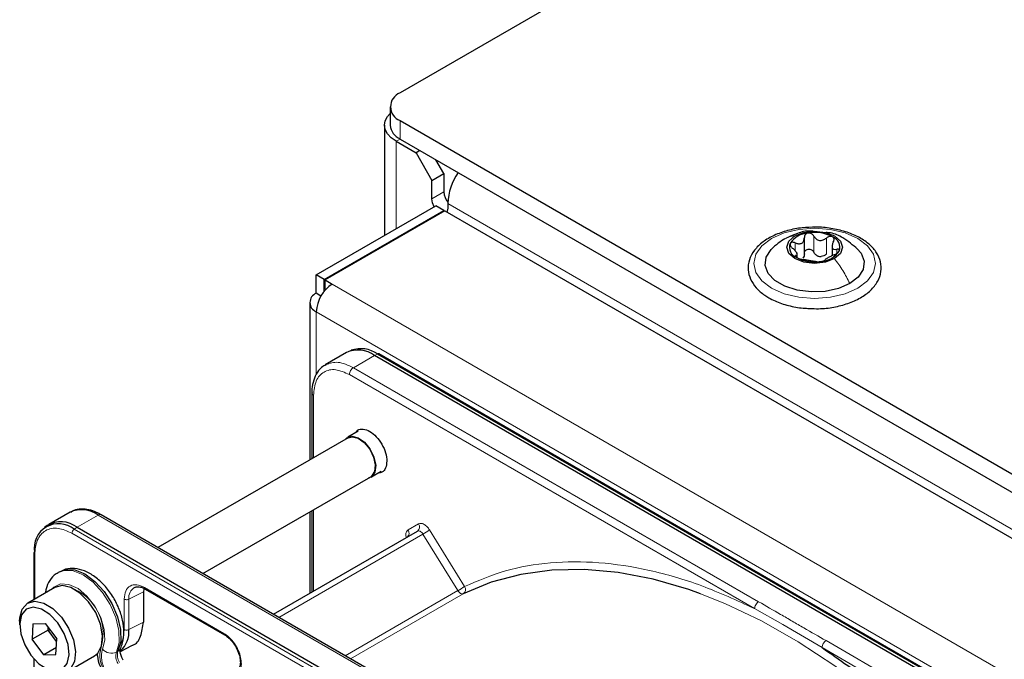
# Paper-space layout 'Blatt4' of a CAD drawing. Header units: millimetres. Extents: x 5 to 418, y 2 to 292.
# Tile 58 of 111: x 84 to 99, y 243 to 253. Entities that reach past the tile are written whole.
import ezdxf

# ---------------------------------------------------------------- set-up
doc = ezdxf.new("R2010")
doc.units = ezdxf.units.MM

psp = doc.layouts.new('Blatt4')

# ---------------------------------------------------------------- linework, layer by layer
at = {"color": 7, "linetype": 'Continuous', "lineweight": 25}
for p, q in [((109.236, 262.797), (90.097, 251.748)), ((89.95, 251.544), (89.95, 251.272)), ((90.097, 251.34), (147.844, 218.003)), ((89.867, 251.272), (89.867, 249.642)), ((90.097, 251.068), (147.844, 217.731)), ((90.038, 251.034), (90.333, 250.863)), ((90.392, 250.897), (90.333, 250.863)), ((90.333, 250.863), (90.568, 250.455)), ((90.745, 250.557), (90.627, 250.761)), ((90.568, 250.455), (90.745, 250.557)), ((90.568, 250.183), (90.568, 250.455)), ((90.745, 250.557), (90.745, 250.285)), ((88.859, 249.06), (90.627, 250.081)), ((90.745, 250.013), (90.627, 250.081)), ((90.804, 250.115), (90.804, 250.047)), ((88.977, 248.992), (90.745, 250.013)), ((90.757, 250.006), (88.989, 248.986)), ((90.745, 249.999), (90.745, 250.013)), ((90.757, 250.006), (147.066, 217.499)), ((96.073, 249.347), (96.073, 249.61)), ((96.482, 249.506), (96.482, 249.343)), ((95.969, 249.318), (95.969, 249.386)), ((88.977, 248.992), (88.859, 249.06)), ((88.859, 248.788), (88.859, 249.06)), ((88.977, 248.82), (88.977, 248.992)), ((88.989, 248.986), (89.095, 248.924)), ((88.989, 248.849), (88.989, 248.986)), ((88.928, 248.748), (88.859, 248.788)), ((88.989, 248.849), (88.998, 248.844)), ((88.762, 248.652), (88.762, 246.327)), ((89.304, 247.912), (88.991, 247.731)), ((89.377, 247.945), (89.331, 247.925)), ((102.696, 240.38), (89.721, 247.87)), ((102.761, 240.401), (89.786, 247.892)), ((88.794, 247.315), (88.794, 246.346)), ((89.478, 246.75), (89.325, 246.662)), ((89.329, 246.655), (86.518, 245.032)), ((89.667, 246.07), (89.82, 246.159)), ((87.184, 244.647), (89.663, 246.077)), ((85.22, 245.554), (84.906, 245.373)), ((89.867, 243.098), (85.678, 245.517)), ((88.762, 245.557), (88.762, 244.355)), ((88.794, 245.576), (88.794, 244.374)), ((84.881, 245.356), (84.841, 245.327)), ((85.323, 245.331), (98.298, 237.841)), ((88.226, 244.046), (90.354, 245.275)), ((84.682, 244.946), (84.682, 244.261)), ((85.067, 244.675), (85.043, 244.662)), ((84.997, 244.442), (84.596, 244.211)), ((85.101, 244.47), (84.997, 244.442)), ((86.31, 244.419), (86.303, 244.379)), ((86.303, 244.379), (86.303, 243.93)), ((86.33, 244.419), (87.504, 243.741)), ((84.475, 243.944), (84.475, 243.89)), ((84.669, 243.906), (84.851, 243.908)), ((84.851, 243.908), (85.023, 243.681)), ((84.669, 243.906), (84.659, 243.677)), ((84.895, 243.813), (84.659, 243.677)), ((84.895, 243.813), (84.896, 243.848)), ((84.895, 243.813), (84.919, 243.818)), ((85.021, 243.645), (84.895, 243.813)), ((84.83, 243.449), (84.659, 243.677)), ((85.012, 243.452), (85.023, 243.681)), ((85.017, 243.557), (84.83, 243.449)), ((85.963, 243.498), (86.135, 243.583)), ((84.682, 243.39), (84.682, 237.895)), ((84.83, 243.449), (85.012, 243.452)), ((85.18, 243.201), (85.58, 243.432))]:
    psp.add_line(p, q, dxfattribs=at)
at = {"color": 7, "linetype": 'Continuous', "lineweight": 18}
for p, q in [((90.097, 251.34), (90.097, 251.068)), ((90.097, 251.068), (90.038, 251.034)), ((90.038, 249.741), (90.038, 251.034)), ((90.745, 250.285), (90.568, 250.183)), ((147.019, 217.663), (90.804, 250.115)), ((96.214, 249.395), (96.214, 249.633)), ((96.398, 249.367), (96.398, 249.605)), ((95.938, 249.417), (95.938, 249.534)), ((96.551, 249.377), (96.551, 249.439)), ((95.949, 249.323), (95.949, 249.346)), ((89.095, 248.924), (145.192, 216.54)), ((88.859, 248.516), (144.957, 216.132)), ((88.859, 248.516), (88.859, 247.595)), ((89.407, 247.689), (89.721, 247.87)), ((89.721, 247.87), (89.764, 247.891)), ((89.764, 247.891), (102.74, 240.4)), ((95.338, 244.13), (89.349, 247.587)), ((95.397, 244.232), (89.407, 247.689)), ((88.818, 247.281), (88.818, 246.36)), ((85.323, 245.331), (85.636, 245.512)), ((85.636, 245.512), (89.825, 243.094)), ((88.818, 245.59), (88.818, 244.388)), ((90.217, 245.292), (90.372, 245.381)), ((98.223, 237.752), (85.247, 245.243)), ((85.28, 245.302), (85.323, 245.331)), ((98.255, 237.812), (85.28, 245.302)), ((88.305, 244), (90.436, 245.23)), ((90.952, 244.395), (90.436, 245.23)), ((90.534, 245.292), (91.051, 244.456)), ((84.697, 244.925), (84.697, 244.269)), ((86.303, 244.379), (86.09, 244.269)), ((86.32, 244.442), (87.494, 243.764)), ((90.952, 244.395), (89.287, 243.433)), ((91.032, 244.349), (89.366, 243.388)), ((86.021, 243.821), (86.021, 244.27)), ((86.09, 243.82), (86.09, 244.269)), ((95.338, 244.13), (95.757, 243.897)), ((86.303, 243.93), (86.09, 243.82)), ((95.757, 243.897), (96.335, 243.554)), ((102.383, 240.199), (96.393, 243.656)), ((85.927, 243.499), (85.904, 243.486)), ((102.324, 240.097), (96.335, 243.554))]:
    psp.add_line(p, q, dxfattribs=at)
at = {"color": 7, "linetype": 'Continuous', "lineweight": 25, "flags": 128}
for points in [[(90.038, 251.034), (89.965, 251.085), (89.912, 251.143), (89.878, 251.206), (89.867, 251.272), (89.878, 251.337), (89.912, 251.401), (89.95, 251.445)], [(90.603, 250.067), (90.577, 250.126), (90.568, 250.183)], [(90.804, 250.047), (90.795, 250), (90.788, 249.988)], [(96.517, 249.3), (96.383, 249.249), (96.225, 249.231), (96.067, 249.249), (95.933, 249.3), (95.844, 249.378), (95.813, 249.469), (95.844, 249.56), (95.933, 249.637)], [(95.933, 249.637), (96.067, 249.689), (96.225, 249.707), (96.383, 249.689), (96.517, 249.637), (96.606, 249.56), (96.638, 249.469), (96.606, 249.378), (96.517, 249.3)], [(96.744, 248.931), (96.577, 248.859), (96.381, 248.817), (96.173, 248.808), (95.969, 248.834), (95.786, 248.892), (95.638, 248.977), (95.538, 249.083), (95.494, 249.2), (95.509, 249.321), (95.582, 249.434), (95.586, 249.439)], [(96.855, 249.447), (96.912, 249.379), (96.957, 249.261), (96.942, 249.141), (96.869, 249.028), (96.744, 248.931)], [(89.292, 246.633), (89.312, 246.653), (89.386, 246.678), (89.477, 246.655), (89.57, 246.588), (89.653, 246.488), (89.711, 246.369), (89.737, 246.249), (89.726, 246.147), (89.68, 246.079), (89.625, 246.056)], [(89.329, 246.655), (89.389, 246.67), (89.477, 246.648), (89.569, 246.583), (89.649, 246.485), (89.706, 246.369), (89.731, 246.252), (89.72, 246.153), (89.675, 246.086), (89.663, 246.077)], [(85.067, 244.675), (85.152, 244.706), (85.288, 244.701), (85.437, 244.641), (85.586, 244.532), (85.724, 244.382), (85.838, 244.203), (85.921, 244.01), (85.966, 243.819), (85.968, 243.644), (85.927, 243.499)], [(94.538, 244.348), (94.364, 244.41), (93.837, 244.563), (93.323, 244.662), (92.824, 244.708), (92.342, 244.699), (91.881, 244.636), (91.443, 244.519), (91.032, 244.349)], [(85.58, 243.432), (85.628, 243.471), (85.686, 243.58), (85.7, 243.727), (85.67, 243.898), (85.599, 244.072), (85.494, 244.232), (85.366, 244.36), (85.231, 244.442), (85.101, 244.47)], [(84.475, 243.944), (84.478, 243.994), (84.514, 244.123), (84.591, 244.208), (84.7, 244.238)], [(84.7, 244.238), (84.83, 244.211), (84.966, 244.129), (85.093, 244.001), (85.198, 243.841), (85.27, 243.666), (85.3, 243.496), (85.285, 243.348), (85.228, 243.24), (85.133, 243.181), (85.012, 243.18), (84.888, 243.23)], [(84.675, 244.15), (84.573, 244.121), (84.504, 244.038), (84.476, 243.911), (84.491, 243.757), (84.549, 243.593), (84.642, 243.44), (84.759, 243.315), (84.885, 243.234), (85.007, 243.207), (85.108, 243.237), (85.177, 243.32), (85.206, 243.446), (85.19, 243.601), (85.132, 243.764), (85.04, 243.918), (84.923, 244.042), (84.796, 244.123), (84.675, 244.15)]]:
    psp.add_lwpolyline(points, dxfattribs=at)
at = {"color": 7, "linetype": 'Continuous', "lineweight": 18, "flags": 128}
for points in [[(95.589, 249.598), (95.775, 249.681), (95.992, 249.733), (96.225, 249.75), (96.458, 249.733), (96.675, 249.681), (96.862, 249.598), (97.005, 249.49), (97.094, 249.365), (97.125, 249.231), (97.094, 249.096), (97.005, 248.971), (96.862, 248.863), (96.675, 248.781), (96.458, 248.729), (96.225, 248.711), (95.992, 248.729), (95.775, 248.781), (95.589, 248.863), (95.446, 248.971), (95.356, 249.096), (95.325, 249.231), (95.356, 249.365), (95.446, 249.49), (95.589, 249.598)], [(90.436, 245.23), (90.427, 245.243), (90.417, 245.255), (90.406, 245.264), (90.395, 245.272), (90.383, 245.276), (90.373, 245.279), (90.363, 245.278), (90.354, 245.275)], [(85.904, 243.486), (85.944, 243.63), (85.942, 243.805), (85.898, 243.997), (85.815, 244.19), (85.7, 244.368), (85.562, 244.518), (85.413, 244.627), (85.265, 244.687), (85.128, 244.692), (85.044, 244.662)], [(84.95, 244.416), (84.98, 244.447), (85.08, 244.495), (85.204, 244.487), (85.338, 244.425), (85.47, 244.314), (85.586, 244.166), (85.674, 243.997), (85.725, 243.823), (85.735, 243.662), (85.701, 243.53)], [(91.032, 244.349), (91.023, 244.347), (91.014, 244.347), (91.003, 244.349), (90.992, 244.354), (90.981, 244.361), (90.971, 244.371), (90.961, 244.382), (90.952, 244.395)], [(100.422, 239.035), (100.004, 239.674), (99.56, 240.29), (99.093, 240.878), (98.607, 241.435), (98.103, 241.957), (97.586, 242.441), (97.057, 242.885), (96.521, 243.285), (95.98, 243.64), (95.438, 243.947), (94.898, 244.204), (94.538, 244.348)]]:
    psp.add_lwpolyline(points, dxfattribs=at)
at = {"color": 7, "linetype": 'Continuous', "lineweight": 25}
for centre, radius, start, end in [((90.174, 251.544), 0.218, 110.7834, 249.2166), ((90.201, 251.297), 0.251, 185.6948, 245.6253), ((91.669, 250.081), 0.866, 145.4765, 177.7594), ((91.004, 250.298), 0.259, 182.8617, 219.6461), ((96.149, 249.336), 0.342, 93.4335, 146.5611), ((96.226, 249.111), 0.576, 62.6428, 99.7711), ((96.432, 249.468), 0.165, 340.539, 69.2579), ((96.018, 249.47), 0.165, 160.539, 249.2579), ((96.225, 249.827), 0.576, 242.6428, 279.7711), ((96.328, 249.542), 0.211, 254.2708, 268.1431), ((96.302, 249.601), 0.342, 273.4335, 326.5611), ((89.371, 248.493), 0.512, 122.6055, 177.3945), ((88.911, 248.652), 0.146, 110.7834, 249.2166), ((89.477, 247.53), 0.419, 54.3824, 114.3071), ((89.517, 247.541), 0.429, 54.844, 109.1737), ((89.776, 247.871), 0.0233, 64.1059, 120.3461), ((85.392, 245.172), 0.419, 54.3824, 114.3071), ((85.661, 245.478), 0.0419, 65.6929, 125.6176), ((85.051, 245.022), 0.362, 50.7967, 189.214), ((85.084, 245.023), 0.39, 52.237, 121.2851), ((84.706, 244.944), 0.0233, 119.6454, 175.8931), ((85.712, 243.786), 0.379, 312.0455, 5.0454)]:
    psp.add_arc(centre, radius, start, end, dxfattribs=at)
at = {"color": 7, "linetype": 'Continuous', "lineweight": 18}
for centre, radius, start, end in [((90.309, 245.337), 0.0769, 306.3512, 35.1851), ((85.325, 245.239), 0.0777, 125.6892, 177.1989), ((90.154, 245.248), 0.0772, 307.8335, 35.0766), ((89.666, 246.563), 1.539, 299.9888, 304.3156), ((84.707, 244.947), 0.0242, 184.4143, 246.9058), ((84.98, 243.757), 0.728, 343.7575, 77.8727), ((86.263, 244.292), 0.175, 119.2886, 187.7145), ((90.183, 245.727), 1.539, 299.9888, 304.3156), ((90.985, 244.413), 0.0788, 306.4033, 33.6243), ((86.061, 243.433), 0.4, 162.4884, 214.4618), ((86.046, 243.421), 0.362, 162.4884, 214.4618), ((85.832, 243.644), 0.174, 221.048, 294.5), ((86.086, 243.428), 0.19, 162.4884, 214.4618), ((86.109, 243.442), 0.19, 162.4884, 214.4618), ((85.883, 243.58), 0.0922, 299.1324, 333.6598)]:
    psp.add_arc(centre, radius, start, end, dxfattribs=at)
at = {"color": 7, "linetype": 'Continuous', "lineweight": 25}
for points, knots in [([(96.241, 249.764), (96.174, 249.763), (96.032, 249.761), (95.821, 249.719), (95.623, 249.649), (95.455, 249.55), (95.328, 249.428), (95.252, 249.286), (95.233, 249.137), (95.271, 248.994), (95.356, 248.866), (95.456, 248.778), (95.528, 248.735), (95.547, 248.723)], [0, 0, 0, 0, 0.086679, 0.18602, 0.285774, 0.386232, 0.487425, 0.587594, 0.683756, 0.776289, 0.868666, 0.964239, 1, 1, 1, 1]), ([(96.15, 248.565), (96.195, 248.563), (96.315, 248.556), (96.51, 248.58), (96.721, 248.634), (96.907, 248.718), (97.058, 248.827), (97.163, 248.959), (97.214, 249.106), (97.207, 249.254), (97.147, 249.39), (97.042, 249.512), (96.894, 249.615), (96.708, 249.696), (96.496, 249.746), (96.335, 249.768), (96.25, 249.764), (96.241, 249.764)], [0, 0, 0, 0, 0.043178, 0.116961, 0.19094, 0.26533, 0.340301, 0.415461, 0.48884, 0.558844, 0.627333, 0.696902, 0.76915, 0.842962, 0.916921, 0.990714, 1, 1, 1, 1]), ([(95.786, 249.594), (95.752, 249.573), (95.68, 249.528), (95.617, 249.468), (95.584, 249.437)], [0, 0, 0, 0, 0.473586, 1, 1, 1, 1]), ([(96.203, 249.704), (96.186, 249.706), (96.108, 249.715), (95.975, 249.681), (95.87, 249.632), (95.82, 249.608)], [0, 0, 0, 0, 0.12537, 0.585999, 1, 1, 1, 1]), ([(95.938, 249.534), (95.955, 249.528), (95.98, 249.519), (96.013, 249.521), (96.035, 249.528), (96.052, 249.543), (96.069, 249.57), (96.071, 249.595), (96.073, 249.612)], [0, 0, 0, 0, 0.249168, 0.374303, 0.498903, 0.623987, 0.749746, 1, 1, 1, 1]), ([(96.128, 249.678), (96.12, 249.676), (96.103, 249.671), (96.085, 249.655), (96.074, 249.635), (96.073, 249.619), (96.073, 249.612)], [0, 0, 0, 0, 0.250033, 0.499632, 0.749228, 1, 1, 1, 1]), ([(96.214, 249.633), (96.209, 249.64), (96.2, 249.654), (96.179, 249.67), (96.154, 249.679), (96.137, 249.678), (96.128, 249.678)], [0, 0, 0, 0, 0.249815, 0.499908, 0.75012, 1, 1, 1, 1]), ([(96.214, 249.633), (96.223, 249.619), (96.237, 249.596), (96.268, 249.577), (96.295, 249.569), (96.323, 249.569), (96.359, 249.577), (96.383, 249.594), (96.398, 249.605)], [0, 0, 0, 0, 0.2491995, 0.3743362, 0.4989302, 0.6240074, 0.7497593, 1, 1, 1, 1]), ([(96.86, 249.442), (96.791, 249.5), (96.671, 249.6), (96.504, 249.679), (96.416, 249.684), (96.394, 249.686)], [0, 0, 0, 0, 0.507466, 0.877443, 1, 1, 1, 1]), ([(96.49, 249.622), (96.483, 249.625), (96.47, 249.631), (96.444, 249.629), (96.419, 249.621), (96.405, 249.61), (96.398, 249.605)], [0, 0, 0, 0, 0.249991, 0.499611, 0.749127, 1, 1, 1, 1]), ([(96.501, 249.545), (96.505, 249.553), (96.512, 249.567), (96.513, 249.589), (96.507, 249.609), (96.496, 249.618), (96.49, 249.622)], [0, 0, 0, 0, 0.249852, 0.499902, 0.750115, 1, 1, 1, 1]), ([(95.863, 249.525), (95.862, 249.519), (95.859, 249.509), (95.866, 249.489), (95.88, 249.469), (95.893, 249.458), (95.9, 249.452)], [0, 0, 0, 0, 0.249857, 0.499466, 0.749011, 1, 1, 1, 1]), ([(95.938, 249.534), (95.93, 249.537), (95.914, 249.542), (95.891, 249.543), (95.872, 249.538), (95.866, 249.529), (95.863, 249.525)], [0, 0, 0, 0, 0.2498071, 0.5000551, 0.7503094, 1, 1, 1, 1]), ([(95.949, 249.346), (95.957, 249.348), (95.968, 249.351), (95.969, 249.364), (95.965, 249.378), (95.955, 249.396), (95.935, 249.421), (95.914, 249.44), (95.9, 249.452)], [0, 0, 0, 0, 0.249201, 0.374338, 0.498932, 0.624008, 0.74976, 1, 1, 1, 1]), ([(96.073, 249.373), (96.073, 249.381), (96.074, 249.397), (96.085, 249.417), (96.103, 249.433), (96.127, 249.441), (96.154, 249.441), (96.179, 249.432), (96.2, 249.416), (96.209, 249.402), (96.214, 249.395)], [0, 0, 0, 0, 0.125193, 0.249438, 0.374279, 0.499024, 0.623869, 0.749369, 0.87443, 1, 1, 1, 1]), ([(96.501, 249.545), (96.494, 249.53), (96.483, 249.506), (96.481, 249.477), (96.485, 249.459), (96.495, 249.446), (96.515, 249.436), (96.536, 249.438), (96.551, 249.439)], [0, 0, 0, 0, 0.249201, 0.3743378, 0.4989316, 0.6240084, 0.74976, 1, 1, 1, 1]), ([(96.587, 249.413), (96.589, 249.417), (96.592, 249.427), (96.584, 249.436), (96.57, 249.441), (96.557, 249.439), (96.551, 249.439)], [0, 0, 0, 0, 0.249857, 0.499466, 0.749011, 1, 1, 1, 1]), ([(95.949, 249.346), (95.946, 249.345), (95.939, 249.343), (95.937, 249.336), (95.943, 249.327), (95.954, 249.319), (95.96, 249.316)], [0, 0, 0, 0, 0.249852, 0.499902, 0.750115, 1, 1, 1, 1]), ([(95.96, 249.316), (95.967, 249.312), (95.981, 249.305), (96.006, 249.296), (96.031, 249.29), (96.045, 249.287), (96.052, 249.286)], [0, 0, 0, 0, 0.249991, 0.499611, 0.749127, 1, 1, 1, 1]), ([(96.073, 249.373), (96.072, 249.361), (96.071, 249.335), (96.057, 249.315), (96.051, 249.305)], [0, 0, 0, 0, 0.50155, 1, 1, 1, 1]), ([(96.271, 249.339), (96.259, 249.346), (96.234, 249.36), (96.22, 249.383), (96.214, 249.395)], [0, 0, 0, 0, 0.498457, 1, 1, 1, 1]), ([(96.398, 249.367), (96.386, 249.358), (96.363, 249.34), (96.335, 249.334), (96.321, 249.331)], [0, 0, 0, 0, 0.501552, 1, 1, 1, 1]), ([(96.513, 249.357), (96.496, 249.35), (96.47, 249.339), (96.438, 249.321), (96.416, 249.309), (96.398, 249.298), (96.381, 249.287), (96.379, 249.283), (96.378, 249.28)], [0, 0, 0, 0, 0.249168, 0.374303, 0.498903, 0.623987, 0.749746, 1, 1, 1, 1]), ([(96.513, 249.357), (96.521, 249.361), (96.536, 249.368), (96.559, 249.382), (96.578, 249.397), (96.584, 249.408), (96.587, 249.413)], [0, 0, 0, 0, 0.249807, 0.500055, 0.750309, 1, 1, 1, 1]), ([(96.237, 249.258), (96.227, 249.259), (96.213, 249.261), (96.182, 249.265), (96.156, 249.269), (96.128, 249.273), (96.091, 249.28), (96.068, 249.284), (96.052, 249.286)], [0, 0, 0, 0, 0.2491995, 0.3743362, 0.4989302, 0.6240074, 0.7497593, 1, 1, 1, 1]), ([(96.237, 249.258), (96.241, 249.257), (96.25, 249.256), (96.271, 249.255), (96.296, 249.256), (96.313, 249.259), (96.322, 249.26)], [0, 0, 0, 0, 0.249815, 0.499908, 0.75012, 1, 1, 1, 1]), ([(96.322, 249.26), (96.33, 249.261), (96.347, 249.264), (96.365, 249.27), (96.376, 249.275), (96.377, 249.278), (96.378, 249.28)], [0, 0, 0, 0, 0.250033, 0.499632, 0.749228, 1, 1, 1, 1]), ([(95.547, 248.723), (95.577, 248.707), (95.665, 248.66), (95.835, 248.604), (96.011, 248.568), (96.119, 248.566), (96.15, 248.565)], [0, 0, 0, 0, 0.180167, 0.52014, 0.85956, 1, 1, 1, 1]), ([(89.005, 247.732), (88.982, 247.721), (88.921, 247.69), (88.854, 247.598), (88.809, 247.477), (88.791, 247.38), (88.795, 247.323), (88.796, 247.314)], [0, 0, 0, 0, 0.167856, 0.44212, 0.708909, 0.953399, 1, 1, 1, 1]), ([(89.436, 246.726), (89.447, 246.741), (89.473, 246.779), (89.55, 246.788), (89.649, 246.755), (89.749, 246.674), (89.832, 246.561), (89.891, 246.43), (89.899, 246.349), (89.902, 246.308)], [0, 0, 0, 0, 0.092391, 0.243659, 0.394927, 0.546196, 0.697464, 0.848732, 1, 1, 1, 1]), ([(89.902, 246.308), (89.898, 246.273), (89.891, 246.201), (89.842, 246.14), (89.795, 246.136), (89.778, 246.134)], [0, 0, 0, 0, 0.3829545, 0.765909, 1, 1, 1, 1]), ([(85.678, 245.514), (85.655, 245.527), (85.596, 245.562), (85.497, 245.593), (85.383, 245.604), (85.289, 245.592), (85.243, 245.562), (85.229, 245.552)], [0, 0, 0, 0, 0.143792, 0.380812, 0.625008, 0.880873, 1, 1, 1, 1]), ([(90.209, 245.194), (90.209, 245.194), (90.209, 245.193), (90.204, 245.187), (90.201, 245.186), (90.201, 245.186)], [0, 0, 0, 0, 0.337931, 0.908636, 1, 1, 1, 1]), ([(85.046, 244.658), (85.035, 244.653), (84.983, 244.631), (84.917, 244.547), (84.866, 244.45), (84.859, 244.381), (84.857, 244.362)], [0, 0, 0, 0, 0.097085, 0.473832, 0.846947, 1, 1, 1, 1]), ([(85.965, 243.539), (85.977, 243.567), (86.007, 243.641), (86.022, 243.782), (86.002, 243.957), (85.944, 244.141), (85.851, 244.319), (85.73, 244.478), (85.588, 244.607), (85.438, 244.693), (85.291, 244.728), (85.164, 244.723), (85.098, 244.687), (85.071, 244.672)], [0, 0, 0, 0, 0.057899, 0.152686, 0.251734, 0.352726, 0.453488, 0.554523, 0.656615, 0.760844, 0.853475, 0.939999, 1, 1, 1, 1]), ([(86.178, 244.441), (86.184, 244.445), (86.194, 244.453), (86.212, 244.451), (86.221, 244.45)], [0, 0, 0, 0, 0.517593, 1, 1, 1, 1]), ([(86.221, 244.45), (86.234, 244.45), (86.264, 244.451), (86.305, 244.436), (86.329, 244.42), (86.33, 244.419)], [0, 0, 0, 0, 0.4241829, 0.9764214, 1, 1, 1, 1]), ([(86.33, 244.419), (86.333, 244.418), (86.34, 244.415), (86.349, 244.419), (86.353, 244.421)], [0, 0, 0, 0, 0.482278, 1, 1, 1, 1]), ([(86.133, 243.587), (86.138, 243.588), (86.201, 243.599), (86.276, 243.712), (86.294, 243.857), (86.303, 243.93)], [0, 0, 0, 0, 0.04476, 0.52238, 1, 1, 1, 1]), ([(87.504, 243.742), (87.507, 243.74), (87.514, 243.738), (87.523, 243.741), (87.527, 243.743)], [0, 0, 0, 0, 0.482284, 1, 1, 1, 1]), ([(87.504, 243.741), (87.504, 243.741), (87.519, 243.735), (87.551, 243.709), (87.61, 243.656), (87.645, 243.602), (87.668, 243.568)], [0, 0, 0, 0, 0.0015, 0.266685, 0.530343, 1, 1, 1, 1]), ([(86.007, 243.366), (85.999, 243.38), (85.981, 243.414), (85.965, 243.466), (85.96, 243.509), (85.963, 243.535), (85.965, 243.538), (85.965, 243.539)], [0, 0, 0, 0, 0.176806, 0.422684, 0.629977, 0.82324, 1, 1, 1, 1]), ([(87.668, 243.568), (87.686, 243.531), (87.711, 243.481), (87.73, 243.409), (87.738, 243.354), (87.736, 243.299), (87.722, 243.255), (87.707, 243.228), (87.692, 243.222), (87.688, 243.22)], [0, 0, 0, 0, 0.238343, 0.330867, 0.47597, 0.617896, 0.763986, 0.922379, 1, 1, 1, 1]), ([(96.335, 243.554), (96.589, 243.378), (97.099, 243.023), (97.849, 242.377), (98.58, 241.654), (99.276, 240.858), (99.931, 240.006), (100.324, 239.399), (100.52, 239.097)], [0, 0, 0, 0, 0.16549, 0.332238, 0.5, 0.66775, 0.834504, 1, 1, 1, 1]), ([(85.618, 243.462), (85.625, 243.416), (85.639, 243.324), (85.684, 243.236), (85.707, 243.193)], [0, 0, 0, 0, 0.504874, 1, 1, 1, 1])]:
    psp.add_open_spline(points, degree=3, knots=knots, dxfattribs=at)
at = {"color": 7, "linetype": 'Continuous', "lineweight": 18}
for points, knots in [([(95.788, 249.591), (95.795, 249.596), (95.835, 249.627), (95.888, 249.633), (95.933, 249.637)], [0, 0, 0, 0, 0.162643, 1, 1, 1, 1]), ([(89.002, 247.733), (89.059, 247.753), (89.178, 247.795), (89.329, 247.725), (89.407, 247.689)], [0, 0, 0, 0, 0.484726, 1, 1, 1, 1]), ([(89.349, 247.587), (89.279, 247.618), (89.14, 247.68), (88.965, 247.64), (88.842, 247.508), (88.826, 247.357), (88.818, 247.281)], [0, 0, 0, 0, 0.25, 0.5, 0.75, 1, 1, 1, 1]), ([(88.818, 247.281), (88.811, 247.286), (88.798, 247.296), (88.795, 247.308), (88.794, 247.314)], [0, 0, 0, 0, 0.516143, 1, 1, 1, 1]), ([(90.372, 245.381), (90.383, 245.385), (90.406, 245.393), (90.452, 245.378), (90.498, 245.343), (90.522, 245.309), (90.534, 245.292)], [0, 0, 0, 0, 0.240773, 0.5, 0.759227, 1, 1, 1, 1]), ([(85.247, 245.243), (85.178, 245.274), (85.072, 245.323), (84.944, 245.317), (84.855, 245.286), (84.784, 245.226), (84.716, 245.117), (84.704, 245.001), (84.697, 244.925)], [0, 0, 0, 0, 0.239457, 0.368361, 0.5, 0.631639, 0.760543, 1, 1, 1, 1]), ([(90.187, 245.191), (90.185, 245.2), (90.18, 245.229), (90.19, 245.268), (90.209, 245.284), (90.217, 245.292)], [0, 0, 0, 0, 0.205862, 0.617587, 1, 1, 1, 1]), ([(91.051, 244.456), (91.249, 244.541), (91.647, 244.711), (92.316, 244.823), (93.029, 244.828), (93.779, 244.712), (94.551, 244.49), (95.076, 244.25), (95.338, 244.13)], [0, 0, 0, 0, 0.165419, 0.332172, 0.5, 0.667816, 0.834575, 1, 1, 1, 1]), ([(86.021, 244.27), (86.026, 244.312), (86.034, 244.397), (86.104, 244.472), (86.202, 244.494), (86.281, 244.46), (86.32, 244.442)], [0, 0, 0, 0, 0.25, 0.5, 0.75, 1, 1, 1, 1]), ([(86.32, 244.442), (86.32, 244.437), (86.321, 244.428), (86.326, 244.42), (86.33, 244.42), (86.33, 244.419)], [0, 0, 0, 0, 0.4834479, 0.9669025, 1, 1, 1, 1]), ([(96.393, 243.656), (96.284, 243.719), (96.118, 243.815), (95.894, 243.944), (95.671, 244.073), (95.505, 244.169), (95.397, 244.232)], [0, 0, 0, 0, 0.328002, 0.499943, 0.671978, 1, 1, 1, 1]), ([(85.943, 243.563), (85.959, 243.586), (86.006, 243.652), (86.015, 243.754), (86.021, 243.821)], [0, 0, 0, 0, 0.349939, 1, 1, 1, 1]), ([(87.494, 243.764), (87.521, 243.746), (87.576, 243.708), (87.651, 243.618), (87.71, 243.514), (87.745, 243.407), (87.756, 243.306), (87.739, 243.22), (87.698, 243.157), (87.654, 243.143), (87.633, 243.137)], [0, 0, 0, 0, 0.121712, 0.25, 0.378287, 0.5, 0.621712, 0.75, 0.878287, 1, 1, 1, 1]), ([(87.494, 243.764), (87.494, 243.76), (87.495, 243.75), (87.5, 243.743), (87.504, 243.742), (87.504, 243.742)], [0, 0, 0, 0, 0.483457, 0.966913, 1, 1, 1, 1])]:
    psp.add_open_spline(points, degree=3, knots=knots, dxfattribs=at)
for points in [[(96.744, 248.931), (96.712, 248.997), (96.648, 249.128), (96.561, 249.243), (96.517, 249.3)], [(89.407, 247.689), (89.4, 247.684), (89.384, 247.673), (89.365, 247.646), (89.351, 247.616), (89.349, 247.597), (89.349, 247.587)], [(86.021, 244.27), (86.026, 244.267), (86.036, 244.263), (86.055, 244.261), (86.074, 244.262), (86.085, 244.266), (86.09, 244.269)], [(95.338, 244.13), (95.339, 244.139), (95.34, 244.158), (95.354, 244.188), (95.373, 244.215), (95.389, 244.226), (95.397, 244.232)], [(86.021, 243.821), (86.026, 243.818), (86.036, 243.814), (86.055, 243.811), (86.074, 243.813), (86.085, 243.817), (86.09, 243.82)], [(96.393, 243.656), (96.386, 243.651), (96.37, 243.64), (96.351, 243.613), (96.337, 243.583), (96.336, 243.564), (96.335, 243.554)]]:
    psp.add_open_spline(points, degree=3, dxfattribs=at)

doc.saveas('drawing.dxf')
